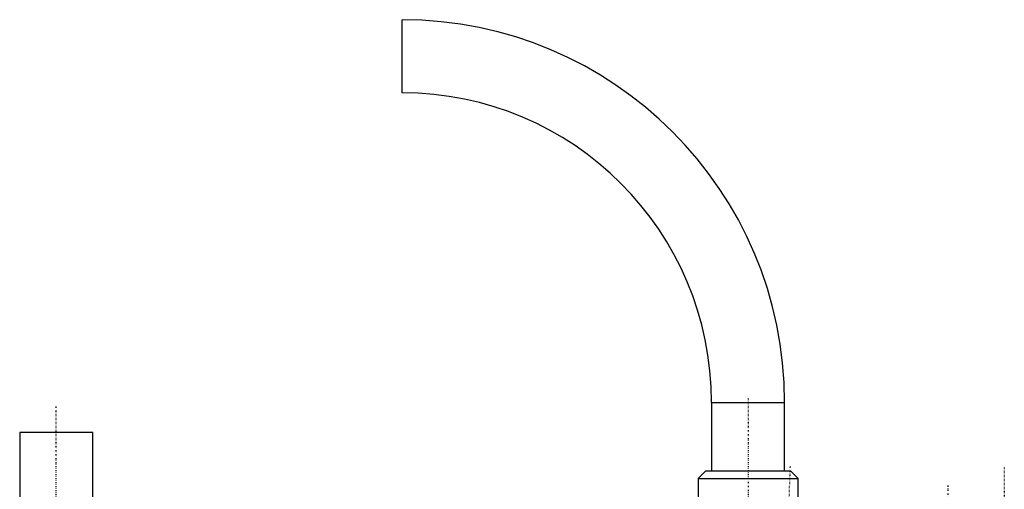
# Model space of a CAD drawing. Extents: x -209 to 254, y -3 to 543.
# Tile 4 of 4: x -159 to 225, y 360 to 543. Entities that reach past the tile are written whole.
import ezdxf

# ---------------------------------------------------------------- set-up
doc = ezdxf.new("R2010")
doc.units = 0
doc.linetypes.add('CENTER', pattern=[1.5, 0.45, -0.5, 0.05, -0.5])
doc.layers.add('AM_0', color=7, linetype='CONTINUOUS')
doc.layers.add('AM_7', color=7, linetype='CENTER')

msp = doc.modelspace()

# ---------------------------------------------------------------- linework, layer by layer
at = {"layer": 'AM_0', "color": 7, "linetype": 'CONTINUOUS'}
for p, q in [((-10, 514.5), (-10, 543)), ((110.75, 393.75), (110.75, 367)), ((110.75, 393.75), (139.25, 393.75)), ((139.25, 367), (139.25, 393.75)), ((-159.25, 382), (-159.25, 172)), ((-130.75, 382), (-159.25, 382)), ((-130.75, 172), (-130.75, 382)), ((108.5, 367), (105.5, 364)), ((108.5, 367), (141.5, 367)), ((144.5, 364), (141.5, 367)), ((105.5, 364), (105.5, 347)), ((105.5, 364), (144.5, 364)), ((144.5, 347), (144.5, 364))]:
    msp.add_line(p, q, dxfattribs=at)
for radius in [149.25, 120.75]:
    msp.add_arc((-10, 393.75), radius, 0, 90, dxfattribs=at)
at = {"layer": 'AM_7', "color": 4, "linetype": 'CENTER'}
for p, q in [((-145, 140.55), (-145, 392.5)), ((125, 395.25), (125, 335.55)), ((141.37, 368.69), (133.64, 147.08)), ((225, 368.34), (225, 147.46)), ((203, 361.25), (203, 135.75))]:
    msp.add_line(p, q, dxfattribs=at)

doc.saveas('drawing.dxf')
